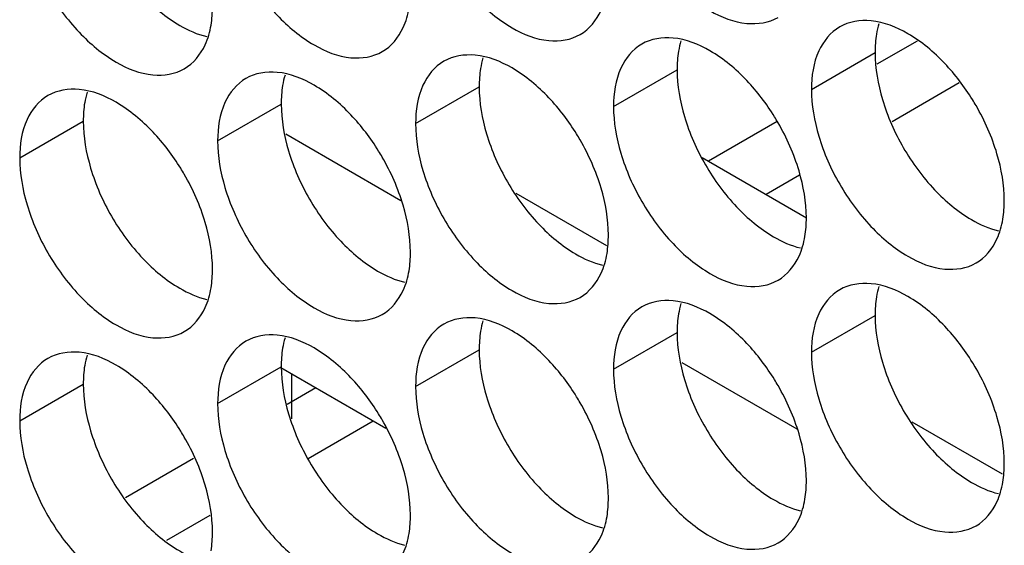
# Model space of a CAD drawing. Header units: inches. Extents: x 0 to 34, y 0 to 22.
# Tile 63 of 118: x 16.1165 to 16.2862, y 14.7616 to 14.8522. Entities that reach past the tile are written whole.
import ezdxf

# ---------------------------------------------------------------- set-up
doc = ezdxf.new("R2010")
doc.units = ezdxf.units.IN
doc.header["$LTSCALE"] = 1.87
doc.header["$MEASUREMENT"] = 0
doc.layers.get('0').update_dxf_attribs({"linetype": 'CONTINUOUS'})
doc.layers.add('5_ALL_CURVES', color=7, linetype='CONTINUOUS')

msp = doc.modelspace()

# ---------------------------------------------------------------- linework, layer by layer
at = {"color": 7, "linetype": 'CONTINUOUS'}
for p, q in [((16.27113, 14.84856), (16.26421, 14.84457)), ((16.25294, 14.84023), (16.2639, 14.84656)), ((16.21882, 14.83728), (16.22978, 14.8436)), ((16.27841, 14.84133), (16.26683, 14.83465)), ((16.18471, 14.83432), (16.19567, 14.84065)), ((16.15059, 14.83136), (16.16155, 14.83769)), ((16.11647, 14.8284), (16.12743, 14.83473)), ((16.24705, 14.83466), (16.23522, 14.82783)), ((16.16236, 14.83254), (16.18219, 14.82109)), ((16.23411, 14.82846), (16.25207, 14.8181)), ((16.2509, 14.82545), (16.24512, 14.82211)), ((16.25294, 14.79492), (16.2639, 14.80125)), ((16.21882, 14.79196), (16.22978, 14.79829)), ((16.18471, 14.789), (16.19567, 14.79533)), ((16.15059, 14.78605), (16.16155, 14.79237)), ((16.17959, 14.78176), (16.16147, 14.79223)), ((16.23059, 14.79314), (16.25043, 14.78169)), ((16.11647, 14.78309), (16.12743, 14.78942)), ((16.16752, 14.78874), (16.16257, 14.78588)), ((16.17741, 14.78302), (16.16618, 14.77654)), ((16.14644, 14.77657), (16.1347, 14.76979)), ((16.14926, 14.76676), (16.14179, 14.76245))]:
    msp.add_line(p, q, dxfattribs=at)
at = {"color": 3, "linetype": 'CONTINUOUS'}
for p, q in [((16.20198, 14.82232), (16.21759, 14.8133)), ((16.27022, 14.78292), (16.28583, 14.77391))]:
    msp.add_line(p, q, dxfattribs=at)
at = {"color": 7, "linetype": 'CONTINUOUS'}
for points, knots in [([(16.22009, 14.87452), (16.22095, 14.87161), (16.22341, 14.86605), (16.22862, 14.85892), (16.23481, 14.85373), (16.24127, 14.85108), (16.2456, 14.85173), (16.24719, 14.85264)], [0, 0, 0, 0, 0.235115, 0.470233, 0.682481, 0.857347, 1, 1, 1, 1]), ([(16.18597, 14.87156), (16.18684, 14.86865), (16.18929, 14.86309), (16.19451, 14.85596), (16.20069, 14.85078), (16.20715, 14.84812), (16.21149, 14.84877), (16.21307, 14.84969)], [0, 0, 0, 0, 0.235115, 0.470233, 0.682481, 0.857347, 1, 1, 1, 1]), ([(16.15185, 14.8686), (16.15272, 14.8657), (16.15517, 14.86014), (16.16039, 14.853), (16.16657, 14.84782), (16.17303, 14.84516), (16.17737, 14.84581), (16.17896, 14.84673)], [0, 0, 0, 0, 0.235115, 0.470233, 0.682481, 0.857347, 1, 1, 1, 1]), ([(16.11774, 14.86564), (16.1186, 14.86274), (16.12105, 14.85718), (16.12627, 14.85004), (16.13245, 14.84486), (16.13891, 14.84221), (16.14325, 14.84285), (16.14484, 14.84377)], [0, 0, 0, 0, 0.235115, 0.470233, 0.682481, 0.857347, 1, 1, 1, 1]), ([(16.21307, 14.84969), (16.21466, 14.8506), (16.21668, 14.85313), (16.2175, 14.85607), (16.2177, 14.85724)], [0, 0, 0, 0, 0.608607, 1, 1, 1, 1]), ([(16.17896, 14.84673), (16.18054, 14.84764), (16.18256, 14.85017), (16.18339, 14.85311), (16.18358, 14.85428)], [0, 0, 0, 0, 0.608607, 1, 1, 1, 1]), ([(16.14484, 14.84377), (16.14643, 14.84469), (16.14844, 14.84722), (16.14927, 14.85015), (16.14946, 14.85132)], [0, 0, 0, 0, 0.608607, 1, 1, 1, 1]), ([(16.25781, 14.85099), (16.25622, 14.85007), (16.25349, 14.84665), (16.25294, 14.84248), (16.25294, 14.84023)], [0, 0, 0, 0, 0.44922, 1, 1, 1, 1]), ([(16.27592, 14.84469), (16.27404, 14.84668), (16.27019, 14.8499), (16.26547, 14.85184), (16.2632, 14.85204)], [0, 0, 0, 0, 0.548282, 1, 1, 1, 1]), ([(16.22369, 14.84803), (16.2221, 14.84712), (16.21937, 14.84369), (16.21882, 14.83952), (16.21882, 14.83728)], [0, 0, 0, 0, 0.44922, 1, 1, 1, 1]), ([(16.2418, 14.84174), (16.23992, 14.84372), (16.23608, 14.84694), (16.23136, 14.84888), (16.22908, 14.84908)], [0, 0, 0, 0, 0.548282, 1, 1, 1, 1]), ([(16.20768, 14.83878), (16.2058, 14.84076), (16.20196, 14.84399), (16.19724, 14.84593), (16.19496, 14.84612)], [0, 0, 0, 0, 0.548282, 1, 1, 1, 1]), ([(16.18957, 14.84507), (16.18799, 14.84416), (16.18525, 14.84073), (16.18471, 14.83656), (16.18471, 14.83432)], [0, 0, 0, 0, 0.44922, 1, 1, 1, 1]), ([(16.17356, 14.83582), (16.17169, 14.8378), (16.16784, 14.84103), (16.16312, 14.84297), (16.16085, 14.84316)], [0, 0, 0, 0, 0.548282, 1, 1, 1, 1]), ([(16.15545, 14.84212), (16.15387, 14.8412), (16.15113, 14.83777), (16.15059, 14.8336), (16.15059, 14.83136)], [0, 0, 0, 0, 0.44922, 1, 1, 1, 1]), ([(16.12134, 14.83916), (16.11975, 14.83824), (16.11702, 14.83482), (16.11647, 14.83065), (16.11647, 14.8284)], [0, 0, 0, 0, 0.44922, 1, 1, 1, 1]), ([(16.13945, 14.83286), (16.13757, 14.83484), (16.13372, 14.83807), (16.129, 14.84001), (16.12673, 14.84021)], [0, 0, 0, 0, 0.548282, 1, 1, 1, 1]), ([(16.28491, 14.82912), (16.28405, 14.83202), (16.28266, 14.83517), (16.2809, 14.83812), (16.28069, 14.83846)], [0, 0, 0, 0, 0.882712, 1, 1, 1, 1]), ([(16.25079, 14.82616), (16.24993, 14.82907), (16.24854, 14.83222), (16.24678, 14.83516), (16.24657, 14.8355)], [0, 0, 0, 0, 0.882712, 1, 1, 1, 1]), ([(16.21668, 14.8232), (16.21581, 14.82611), (16.21442, 14.82926), (16.21267, 14.8322), (16.21246, 14.83254)], [0, 0, 0, 0, 0.882712, 1, 1, 1, 1]), ([(16.25421, 14.83216), (16.25507, 14.82925), (16.25752, 14.8237), (16.26274, 14.81656), (16.26893, 14.81138), (16.27538, 14.80872), (16.27972, 14.80937), (16.28131, 14.81029)], [0, 0, 0, 0, 0.235115, 0.470233, 0.682481, 0.857347, 1, 1, 1, 1]), ([(16.18256, 14.82024), (16.18169, 14.82315), (16.1803, 14.8263), (16.17855, 14.82924), (16.17834, 14.82958)], [0, 0, 0, 0, 0.882712, 1, 1, 1, 1]), ([(16.22009, 14.8292), (16.22095, 14.8263), (16.22341, 14.82074), (16.22862, 14.8136), (16.23481, 14.80842), (16.24127, 14.80577), (16.2456, 14.80641), (16.24719, 14.80733)], [0, 0, 0, 0, 0.235115, 0.470233, 0.682481, 0.857347, 1, 1, 1, 1]), ([(16.14844, 14.81729), (16.14758, 14.82019), (16.14619, 14.82334), (16.14443, 14.82628), (16.14422, 14.82663)], [0, 0, 0, 0, 0.882712, 1, 1, 1, 1]), ([(16.18597, 14.82625), (16.18684, 14.82334), (16.18929, 14.81778), (16.19451, 14.81065), (16.20069, 14.80546), (16.20715, 14.80281), (16.21149, 14.80346), (16.21307, 14.80437)], [0, 0, 0, 0, 0.235115, 0.470233, 0.682481, 0.857347, 1, 1, 1, 1]), ([(16.15185, 14.82329), (16.15272, 14.82038), (16.15517, 14.81482), (16.16039, 14.80769), (16.16657, 14.8025), (16.17303, 14.79985), (16.17737, 14.8005), (16.17896, 14.80141)], [0, 0, 0, 0, 0.235115, 0.470233, 0.682481, 0.857347, 1, 1, 1, 1]), ([(16.11774, 14.82033), (16.1186, 14.81742), (16.12105, 14.81186), (16.12627, 14.80473), (16.13245, 14.79955), (16.13891, 14.79689), (16.14325, 14.79754), (16.14484, 14.79846)], [0, 0, 0, 0, 0.235115, 0.470233, 0.682481, 0.857347, 1, 1, 1, 1]), ([(16.28131, 14.81029), (16.2829, 14.8112), (16.28491, 14.81373), (16.28574, 14.81667), (16.28593, 14.81784)], [0, 0, 0, 0, 0.608607, 1, 1, 1, 1]), ([(16.24719, 14.80733), (16.24878, 14.80825), (16.2508, 14.81078), (16.25162, 14.81371), (16.25182, 14.81488)], [0, 0, 0, 0, 0.608607, 1, 1, 1, 1]), ([(16.21307, 14.80437), (16.21466, 14.80529), (16.21668, 14.80782), (16.2175, 14.81075), (16.2177, 14.81192)], [0, 0, 0, 0, 0.608607, 1, 1, 1, 1]), ([(16.17896, 14.80141), (16.18054, 14.80233), (16.18256, 14.80486), (16.18339, 14.80779), (16.18358, 14.80896)], [0, 0, 0, 0, 0.608607, 1, 1, 1, 1]), ([(16.14484, 14.79846), (16.14643, 14.79937), (16.14844, 14.8019), (16.14927, 14.80484), (16.14946, 14.80601)], [0, 0, 0, 0, 0.608607, 1, 1, 1, 1]), ([(16.25781, 14.80568), (16.25622, 14.80476), (16.25349, 14.80133), (16.25294, 14.79716), (16.25294, 14.79492)], [0, 0, 0, 0, 0.44922, 1, 1, 1, 1]), ([(16.27592, 14.79938), (16.27404, 14.80136), (16.27019, 14.80459), (16.26547, 14.80653), (16.2632, 14.80672)], [0, 0, 0, 0, 0.548282, 1, 1, 1, 1]), ([(16.2418, 14.79642), (16.23992, 14.7984), (16.23608, 14.80163), (16.23136, 14.80357), (16.22908, 14.80377)], [0, 0, 0, 0, 0.548282, 1, 1, 1, 1]), ([(16.22369, 14.80272), (16.2221, 14.8018), (16.21937, 14.79838), (16.21882, 14.79421), (16.21882, 14.79196)], [0, 0, 0, 0, 0.44922, 1, 1, 1, 1]), ([(16.20768, 14.79346), (16.2058, 14.79545), (16.20196, 14.79867), (16.19724, 14.80061), (16.19496, 14.80081)], [0, 0, 0, 0, 0.548282, 1, 1, 1, 1]), ([(16.18957, 14.79976), (16.18799, 14.79885), (16.18525, 14.79542), (16.18471, 14.79125), (16.18471, 14.789)], [0, 0, 0, 0, 0.44922, 1, 1, 1, 1]), ([(16.15545, 14.7968), (16.15387, 14.79589), (16.15113, 14.79246), (16.15059, 14.78829), (16.15059, 14.78605)], [0, 0, 0, 0, 0.44922, 1, 1, 1, 1]), ([(16.17356, 14.79051), (16.17169, 14.79249), (16.16784, 14.79571), (16.16312, 14.79765), (16.16085, 14.79785)], [0, 0, 0, 0, 0.548282, 1, 1, 1, 1]), ([(16.12134, 14.79385), (16.11975, 14.79293), (16.11702, 14.7895), (16.11647, 14.78533), (16.11647, 14.78309)], [0, 0, 0, 0, 0.44922, 1, 1, 1, 1]), ([(16.13945, 14.78755), (16.13757, 14.78953), (16.13372, 14.79276), (16.129, 14.7947), (16.12673, 14.79489)], [0, 0, 0, 0, 0.548282, 1, 1, 1, 1]), ([(16.28491, 14.7838), (16.28405, 14.78671), (16.28266, 14.78986), (16.2809, 14.7928), (16.28069, 14.79314)], [0, 0, 0, 0, 0.882712, 1, 1, 1, 1]), ([(16.25079, 14.78085), (16.24993, 14.78375), (16.24854, 14.7869), (16.24678, 14.78984), (16.24657, 14.79019)], [0, 0, 0, 0, 0.882712, 1, 1, 1, 1]), ([(16.21668, 14.77789), (16.21581, 14.78079), (16.21442, 14.78394), (16.21267, 14.78689), (16.21246, 14.78723)], [0, 0, 0, 0, 0.882712, 1, 1, 1, 1]), ([(16.25421, 14.78685), (16.25507, 14.78394), (16.25752, 14.77838), (16.26274, 14.77125), (16.26893, 14.76606), (16.27538, 14.76341), (16.27972, 14.76406), (16.28131, 14.76497)], [0, 0, 0, 0, 0.235115, 0.470233, 0.682481, 0.857347, 1, 1, 1, 1]), ([(16.18256, 14.77493), (16.18169, 14.77784), (16.1803, 14.78099), (16.17855, 14.78393), (16.17834, 14.78427)], [0, 0, 0, 0, 0.882712, 1, 1, 1, 1]), ([(16.22009, 14.78389), (16.22095, 14.78098), (16.22341, 14.77542), (16.22862, 14.76829), (16.23481, 14.76311), (16.24127, 14.76045), (16.2456, 14.7611), (16.24719, 14.76202)], [0, 0, 0, 0, 0.235115, 0.470233, 0.682481, 0.857347, 1, 1, 1, 1]), ([(16.14844, 14.77197), (16.14758, 14.77488), (16.14619, 14.77803), (16.14443, 14.78097), (16.14422, 14.78131)], [0, 0, 0, 0, 0.882712, 1, 1, 1, 1]), ([(16.18597, 14.78093), (16.18684, 14.77803), (16.18929, 14.77247), (16.19451, 14.76533), (16.20069, 14.76015), (16.20715, 14.75749), (16.21149, 14.75814), (16.21307, 14.75906)], [0, 0, 0, 0, 0.235115, 0.470233, 0.682481, 0.857347, 1, 1, 1, 1]), ([(16.15185, 14.77797), (16.15272, 14.77507), (16.15517, 14.76951), (16.16039, 14.76237), (16.16657, 14.75719), (16.17303, 14.75454), (16.17737, 14.75518), (16.17896, 14.7561)], [0, 0, 0, 0, 0.235115, 0.470233, 0.682481, 0.857347, 1, 1, 1, 1]), ([(16.11774, 14.77502), (16.1186, 14.77211), (16.12105, 14.76655), (16.12627, 14.75942), (16.13245, 14.75423), (16.13891, 14.75158), (16.14325, 14.75223), (16.14484, 14.75314)], [0, 0, 0, 0, 0.235115, 0.470233, 0.682481, 0.857347, 1, 1, 1, 1]), ([(16.28131, 14.76497), (16.2829, 14.76589), (16.28491, 14.76842), (16.28574, 14.77135), (16.28593, 14.77252)], [0, 0, 0, 0, 0.608607, 1, 1, 1, 1]), ([(16.24719, 14.76202), (16.24878, 14.76293), (16.2508, 14.76546), (16.25162, 14.7684), (16.25182, 14.76957)], [0, 0, 0, 0, 0.608607, 1, 1, 1, 1]), ([(16.21307, 14.75906), (16.21466, 14.75997), (16.21668, 14.7625), (16.2175, 14.76544), (16.2177, 14.76661)], [0, 0, 0, 0, 0.608607, 1, 1, 1, 1]), ([(16.17896, 14.7561), (16.18054, 14.75702), (16.18256, 14.75955), (16.18339, 14.76248), (16.18358, 14.76365)], [0, 0, 0, 0, 0.608607, 1, 1, 1, 1])]:
    msp.add_open_spline(points, degree=3, knots=knots, dxfattribs=at)
at = {"color": 3, "linetype": 'CONTINUOUS'}
for points, knots in [([(16.13769, 14.8564), (16.13957, 14.85441), (16.14297, 14.85156), (16.14706, 14.84971), (16.1487, 14.84933)], [0, 0, 0, 0, 0.619597, 1, 1, 1, 1]), ([(16.26517, 14.83849), (16.26603, 14.83558), (16.26848, 14.83002), (16.27208, 14.82511), (16.27416, 14.82291)], [0, 0, 0, 0, 0.499997, 1, 1, 1, 1]), ([(16.23105, 14.83553), (16.23191, 14.83263), (16.23437, 14.82707), (16.23796, 14.82215), (16.24004, 14.81995)], [0, 0, 0, 0, 0.499997, 1, 1, 1, 1]), ([(16.19693, 14.83257), (16.1978, 14.82967), (16.20025, 14.82411), (16.20384, 14.81919), (16.20592, 14.817)], [0, 0, 0, 0, 0.499997, 1, 1, 1, 1]), ([(16.16281, 14.82962), (16.16368, 14.82671), (16.16613, 14.82115), (16.16973, 14.81623), (16.17181, 14.81404)], [0, 0, 0, 0, 0.499997, 1, 1, 1, 1]), ([(16.1287, 14.82666), (16.12956, 14.82375), (16.13201, 14.81819), (16.13561, 14.81328), (16.13769, 14.81108)], [0, 0, 0, 0, 0.499997, 1, 1, 1, 1]), ([(16.27416, 14.82291), (16.27604, 14.82093), (16.27944, 14.81808), (16.28353, 14.81623), (16.28517, 14.81585)], [0, 0, 0, 0, 0.619597, 1, 1, 1, 1]), ([(16.24004, 14.81995), (16.24192, 14.81797), (16.24532, 14.81512), (16.24941, 14.81327), (16.25105, 14.81289)], [0, 0, 0, 0, 0.619597, 1, 1, 1, 1]), ([(16.20592, 14.817), (16.2078, 14.81502), (16.21121, 14.81216), (16.21529, 14.81031), (16.21693, 14.80993)], [0, 0, 0, 0, 0.619597, 1, 1, 1, 1]), ([(16.17181, 14.81404), (16.17369, 14.81206), (16.17709, 14.8092), (16.18118, 14.80736), (16.18282, 14.80697)], [0, 0, 0, 0, 0.619597, 1, 1, 1, 1]), ([(16.13769, 14.81108), (16.13957, 14.8091), (16.14297, 14.80625), (16.14706, 14.8044), (16.1487, 14.80401)], [0, 0, 0, 0, 0.619597, 1, 1, 1, 1]), ([(16.26517, 14.79317), (16.26603, 14.79027), (16.26848, 14.78471), (16.27208, 14.77979), (16.27416, 14.7776)], [0, 0, 0, 0, 0.499997, 1, 1, 1, 1]), ([(16.23105, 14.79022), (16.23191, 14.78731), (16.23437, 14.78175), (16.23796, 14.77684), (16.24004, 14.77464)], [0, 0, 0, 0, 0.499997, 1, 1, 1, 1]), ([(16.19693, 14.78726), (16.1978, 14.78435), (16.20025, 14.77879), (16.20384, 14.77388), (16.20592, 14.77168)], [0, 0, 0, 0, 0.499997, 1, 1, 1, 1]), ([(16.16281, 14.7843), (16.16368, 14.7814), (16.16613, 14.77584), (16.16973, 14.77092), (16.17181, 14.76873)], [0, 0, 0, 0, 0.499997, 1, 1, 1, 1]), ([(16.1287, 14.78134), (16.12956, 14.77844), (16.13201, 14.77288), (16.13561, 14.76796), (16.13769, 14.76577)], [0, 0, 0, 0, 0.499997, 1, 1, 1, 1]), ([(16.27416, 14.7776), (16.27604, 14.77562), (16.27944, 14.77276), (16.28353, 14.77092), (16.28517, 14.77053)], [0, 0, 0, 0, 0.619597, 1, 1, 1, 1]), ([(16.24004, 14.77464), (16.24192, 14.77266), (16.24532, 14.7698), (16.24941, 14.76796), (16.25105, 14.76757)], [0, 0, 0, 0, 0.619597, 1, 1, 1, 1]), ([(16.20592, 14.77168), (16.2078, 14.7697), (16.21121, 14.76685), (16.21529, 14.765), (16.21693, 14.76462)], [0, 0, 0, 0, 0.619597, 1, 1, 1, 1]), ([(16.17181, 14.76873), (16.17369, 14.76674), (16.17709, 14.76389), (16.18118, 14.76204), (16.18282, 14.76166)], [0, 0, 0, 0, 0.619597, 1, 1, 1, 1]), ([(16.13769, 14.76577), (16.13957, 14.76379), (16.14297, 14.76093), (16.14706, 14.75908), (16.1487, 14.7587)], [0, 0, 0, 0, 0.619597, 1, 1, 1, 1])]:
    msp.add_open_spline(points, degree=3, knots=knots, dxfattribs=at)
at = {"color": 7, "linetype": 'CONTINUOUS'}
for points in [[(16.14946, 14.85132), (16.14964, 14.85238), (16.1497, 14.85346), (16.1497, 14.85453)], [(16.2632, 14.85204), (16.26135, 14.8522), (16.2594, 14.85191), (16.25781, 14.85099)], [(16.22908, 14.84908), (16.22723, 14.84924), (16.22528, 14.84895), (16.22369, 14.84803)], [(16.19496, 14.84612), (16.19311, 14.84628), (16.19116, 14.84599), (16.18957, 14.84507)], [(16.28069, 14.83846), (16.27931, 14.84069), (16.27772, 14.84279), (16.27592, 14.84469)], [(16.16085, 14.84316), (16.15899, 14.84332), (16.15704, 14.84303), (16.15545, 14.84212)], [(16.24657, 14.8355), (16.2452, 14.83773), (16.2436, 14.83983), (16.2418, 14.84174)], [(16.12673, 14.84021), (16.12487, 14.84037), (16.12293, 14.84008), (16.12134, 14.83916)], [(16.25294, 14.84023), (16.25294, 14.83751), (16.25343, 14.83478), (16.25421, 14.83216)], [(16.21246, 14.83254), (16.21108, 14.83477), (16.20949, 14.83687), (16.20768, 14.83878)], [(16.17834, 14.82958), (16.17696, 14.83182), (16.17537, 14.83392), (16.17356, 14.83582)], [(16.21882, 14.83728), (16.21882, 14.83455), (16.21931, 14.83183), (16.22009, 14.8292)], [(16.18471, 14.83432), (16.18471, 14.83159), (16.18519, 14.82887), (16.18597, 14.82625)], [(16.14422, 14.82663), (16.14284, 14.82886), (16.14125, 14.83096), (16.13945, 14.83286)], [(16.15059, 14.83136), (16.15059, 14.82864), (16.15107, 14.82591), (16.15185, 14.82329)], [(16.28618, 14.82104), (16.28618, 14.82377), (16.28569, 14.82649), (16.28491, 14.82912)], [(16.11647, 14.8284), (16.11647, 14.82568), (16.11696, 14.82295), (16.11774, 14.82033)], [(16.25206, 14.81809), (16.25206, 14.82081), (16.25157, 14.82354), (16.25079, 14.82616)], [(16.21794, 14.81513), (16.21794, 14.81785), (16.21746, 14.82058), (16.21668, 14.8232)], [(16.28593, 14.81784), (16.28611, 14.8189), (16.28618, 14.81998), (16.28618, 14.82104)], [(16.18382, 14.81217), (16.18382, 14.8149), (16.18334, 14.81762), (16.18256, 14.82024)], [(16.1497, 14.80921), (16.1497, 14.81194), (16.14922, 14.81466), (16.14844, 14.81729)], [(16.25182, 14.81488), (16.25199, 14.81594), (16.25206, 14.81702), (16.25206, 14.81809)], [(16.2177, 14.81192), (16.21787, 14.81298), (16.21794, 14.81406), (16.21794, 14.81513)], [(16.18358, 14.80896), (16.18375, 14.81003), (16.18382, 14.8111), (16.18382, 14.81217)], [(16.14946, 14.80601), (16.14964, 14.80707), (16.1497, 14.80815), (16.1497, 14.80921)], [(16.2632, 14.80672), (16.26135, 14.80688), (16.2594, 14.80659), (16.25781, 14.80568)], [(16.22908, 14.80377), (16.22723, 14.80393), (16.22528, 14.80363), (16.22369, 14.80272)], [(16.19496, 14.80081), (16.19311, 14.80097), (16.19116, 14.80068), (16.18957, 14.79976)], [(16.28069, 14.79314), (16.27931, 14.79538), (16.27772, 14.79748), (16.27592, 14.79938)], [(16.16085, 14.79785), (16.15899, 14.79801), (16.15704, 14.79772), (16.15545, 14.7968)], [(16.12673, 14.79489), (16.12487, 14.79505), (16.12293, 14.79476), (16.12134, 14.79385)], [(16.24657, 14.79019), (16.2452, 14.79242), (16.2436, 14.79452), (16.2418, 14.79642)], [(16.21246, 14.78723), (16.21108, 14.78946), (16.20949, 14.79156), (16.20768, 14.79346)], [(16.25294, 14.79492), (16.25294, 14.7922), (16.25343, 14.78947), (16.25421, 14.78685)], [(16.21882, 14.79196), (16.21882, 14.78924), (16.21931, 14.78651), (16.22009, 14.78389)], [(16.17834, 14.78427), (16.17696, 14.7865), (16.17537, 14.7886), (16.17356, 14.79051)], [(16.18471, 14.789), (16.18471, 14.78628), (16.18519, 14.78355), (16.18597, 14.78093)], [(16.14422, 14.78131), (16.14284, 14.78354), (16.14125, 14.78564), (16.13945, 14.78755)], [(16.15059, 14.78605), (16.15059, 14.78332), (16.15107, 14.7806), (16.15185, 14.77797)], [(16.11647, 14.78309), (16.11647, 14.78036), (16.11696, 14.77764), (16.11774, 14.77502)], [(16.28618, 14.77573), (16.28618, 14.77845), (16.28569, 14.78118), (16.28491, 14.7838)], [(16.25206, 14.77277), (16.25206, 14.7755), (16.25157, 14.77822), (16.25079, 14.78085)], [(16.21794, 14.76982), (16.21794, 14.77254), (16.21746, 14.77526), (16.21668, 14.77789)], [(16.18382, 14.76686), (16.18382, 14.76958), (16.18334, 14.77231), (16.18256, 14.77493)], [(16.28593, 14.77252), (16.28611, 14.77358), (16.28618, 14.77466), (16.28618, 14.77573)], [(16.1497, 14.7639), (16.1497, 14.76662), (16.14922, 14.76935), (16.14844, 14.77197)], [(16.25182, 14.76957), (16.25199, 14.77063), (16.25206, 14.77171), (16.25206, 14.77277)], [(16.2177, 14.76661), (16.21787, 14.76767), (16.21794, 14.76875), (16.21794, 14.76982)], [(16.18358, 14.76365), (16.18375, 14.76471), (16.18382, 14.76579), (16.18382, 14.76686)], [(16.14946, 14.76069), (16.14964, 14.76175), (16.1497, 14.76283), (16.1497, 14.7639)]]:
    msp.add_open_spline(points, degree=3, dxfattribs=at)
at = {"color": 3, "linetype": 'CONTINUOUS'}
for points in [[(16.26455, 14.85155), (16.26438, 14.85097), (16.26424, 14.85037), (16.26415, 14.84977)], [(16.26415, 14.84977), (16.26397, 14.84871), (16.2639, 14.84763), (16.2639, 14.84656)], [(16.23044, 14.8486), (16.23026, 14.84801), (16.23013, 14.84741), (16.23003, 14.84681)], [(16.23003, 14.84681), (16.22985, 14.84575), (16.22978, 14.84467), (16.22978, 14.8436)], [(16.2639, 14.84656), (16.2639, 14.84384), (16.26439, 14.84111), (16.26517, 14.83849)], [(16.19632, 14.84564), (16.19614, 14.84505), (16.19601, 14.84446), (16.19591, 14.84385)], [(16.1622, 14.84268), (16.16202, 14.84209), (16.16189, 14.8415), (16.16179, 14.8409)], [(16.19591, 14.84385), (16.19573, 14.84279), (16.19567, 14.84171), (16.19567, 14.84065)], [(16.22978, 14.8436), (16.22978, 14.84088), (16.23027, 14.83815), (16.23105, 14.83553)], [(16.16179, 14.8409), (16.16162, 14.83983), (16.16155, 14.83876), (16.16155, 14.83769)], [(16.12808, 14.83972), (16.12791, 14.83914), (16.12777, 14.83854), (16.12767, 14.83794)], [(16.19567, 14.84065), (16.19567, 14.83792), (16.19615, 14.8352), (16.19693, 14.83257)], [(16.12767, 14.83794), (16.1275, 14.83688), (16.12743, 14.8358), (16.12743, 14.83473)], [(16.16155, 14.83769), (16.16155, 14.83496), (16.16203, 14.83224), (16.16281, 14.82962)], [(16.12743, 14.83473), (16.12743, 14.83201), (16.12792, 14.82928), (16.1287, 14.82666)], [(16.26455, 14.80624), (16.26438, 14.80565), (16.26424, 14.80506), (16.26415, 14.80445)], [(16.26415, 14.80445), (16.26397, 14.80339), (16.2639, 14.80231), (16.2639, 14.80125)], [(16.23044, 14.80328), (16.23026, 14.8027), (16.23013, 14.8021), (16.23003, 14.8015)], [(16.19632, 14.80032), (16.19614, 14.79974), (16.19601, 14.79914), (16.19591, 14.79854)], [(16.23003, 14.8015), (16.22985, 14.80044), (16.22978, 14.79936), (16.22978, 14.79829)], [(16.2639, 14.80125), (16.2639, 14.79852), (16.26439, 14.7958), (16.26517, 14.79317)], [(16.19591, 14.79854), (16.19573, 14.79748), (16.19567, 14.7964), (16.19567, 14.79533)], [(16.1622, 14.79737), (16.16202, 14.79678), (16.16189, 14.79618), (16.16179, 14.79558)], [(16.22978, 14.79829), (16.22978, 14.79557), (16.23027, 14.79284), (16.23105, 14.79022)], [(16.16179, 14.79558), (16.16162, 14.79452), (16.16155, 14.79344), (16.16155, 14.79237)], [(16.19567, 14.79533), (16.19567, 14.79261), (16.19615, 14.78988), (16.19693, 14.78726)], [(16.12808, 14.79441), (16.12791, 14.79382), (16.12777, 14.79323), (16.12767, 14.79262)], [(16.12767, 14.79262), (16.1275, 14.79156), (16.12743, 14.79048), (16.12743, 14.78942)], [(16.16155, 14.79237), (16.16155, 14.78965), (16.16203, 14.78692), (16.16281, 14.7843)], [(16.12743, 14.78942), (16.12743, 14.78669), (16.12792, 14.78397), (16.1287, 14.78134)]]:
    msp.add_open_spline(points, degree=3, dxfattribs=at)
at = {"layer": '5_ALL_CURVES', "color": 40, "linetype": 'CONTINUOUS'}
msp.add_line((16.16332, 14.79116), (16.16332, 14.78341), dxfattribs=at)

doc.saveas('drawing.dxf')
